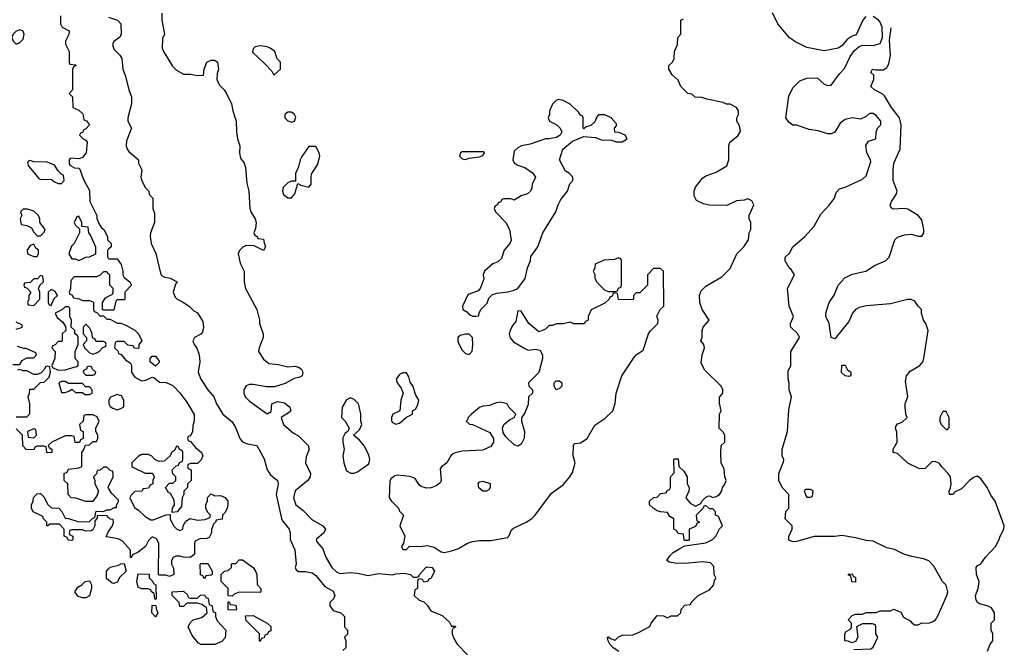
# Model space of a CAD drawing. Header units: inches. Extents: x 2792272 to 2951639, y 860504 to 1033803.
# Tile 170 of 209: x 2909490 to 2915144, y 945961 to 949573. Entities that reach past the tile are written whole.
import ezdxf

# ---------------------------------------------------------------- set-up
doc = ezdxf.new("R2010")
doc.units = ezdxf.units.IN
doc.header["$MEASUREMENT"] = 0
doc.layers.add('C9904', color=7, linetype='Continuous')
doc.layers.add('C9914', color=7, linetype='Continuous')

msp = doc.modelspace()

# ---------------------------------------------------------------- linework, layer by layer
at = {"layer": 'C9904', "color": 4, "elevation": 4}
for points in [[(2909724.7, 949595.3), (2909724.7, 949550), (2909734, 949530), (2909774, 949510), (2909771.6, 949488.4), (2909752, 949450), (2909752.7, 949432.7), (2909774, 949390), (2909774, 949330), (2909778, 949318), (2909810, 949314), (2909814, 949310), (2909798, 949302), (2909792.7, 949287.3), (2909792, 949170), (2909774, 949150), (2909792, 949130), (2909794, 949070), (2909830, 949054), (2909852.7, 949032.7), (2909858, 948998), (2909872.7, 948992.7), (2909891, 948970), (2909870, 948946), (2909858, 948942), (2909850, 948926), (2909838, 948922), (2909834, 948910), (2909854, 948890), (2909870, 948882), (2909878, 948870), (2909871.3, 948810), (2909850, 948782), (2909830, 948775.3), (2909782, 948778), (2909774, 948770), (2909774, 948750), (2909778, 948738), (2909803.6, 948723.6), (2909830, 948722), (2909835.3, 948715.3), (2909856.9, 948656.9), (2909890, 948594), (2909892, 948530), (2909932, 948450), (2909932.7, 948432.7), (2909943.6, 948403.6), (2909959.6, 948379.6), (2909972, 948370), (2909994, 948330), (2909994, 948310), (2910000, 948304)], [(2910000, 948256), (2909994, 948250), (2909994, 948210), (2910000, 948204)], [(2910000, 948115.2), (2909990, 948126), (2909970, 948126), (2909952.7, 948107.3), (2909930, 948098), (2909802, 948098), (2909783.6, 948076.4), (2909782, 948030), (2909774, 948010), (2909778, 947998), (2909790, 947994), (2909798, 947978), (2909831.6, 947971.6), (2909850, 947962), (2909890, 947962), (2909910, 947954), (2909914, 947950), (2909914, 947910), (2909918, 947898), (2909932.7, 947892.7), (2909950, 947874), (2909970, 947874), (2909990, 947854), (2910000, 947854)], [(2910000, 947906), (2909970, 947906), (2909966, 947910), (2909966, 947950), (2909983.1, 947976.9), (2910000, 947986)], [(2909470, 947798), (2909506, 947810), (2909502, 947822), (2909470, 947838)], [(2909450, 947594), (2909490, 947594), (2909503.1, 947616.9), (2909530, 947634), (2909570, 947634), (2909586, 947650), (2909582, 947662), (2909527.3, 947687.3), (2909512.7, 947687.3), (2909478, 947698)], [(2909470, 947294), (2909530, 947294), (2909547.3, 947312.7), (2909548, 947370), (2909538, 947410), (2909546, 947430), (2909547.3, 947452.7), (2909570, 947454), (2909608.7, 947491.3), (2909630, 947494), (2909658, 947522), (2909666, 947550), (2909662, 947582), (2909650, 947586), (2909638, 947582), (2909632.7, 947567.3), (2909612.7, 947547.3), (2909590, 947538), (2909570, 947538), (2909530, 947558), (2909510, 947558), (2909490, 947566), (2909478, 947562)], [(2910000, 946996), (2909990, 947006), (2909970, 947006), (2909951.6, 946988.4), (2909934, 946986), (2909931.6, 946968.4), (2909914, 946950), (2909922, 946930), (2909922, 946910), (2909942, 946870), (2909935.3, 946844.7), (2909910, 946808), (2909870, 946808), (2909812.7, 946827.3), (2909786, 946830), (2909768.4, 946848.4), (2909766, 946910), (2909746, 946930), (2909746, 946970), (2909762, 946978), (2909770, 946994), (2909830, 947002), (2909846, 947010), (2909846, 947090), (2909856.4, 947103.6), (2909867.3, 947132.7), (2909890, 947134), (2909910, 947154), (2909930, 947154), (2909938, 947170), (2909938, 947190), (2909926, 947210), (2909926, 947230), (2909946, 947270), (2909934.6, 947294.6), (2909910, 947306), (2909870, 947306), (2909858, 947302), (2909854, 947270), (2909834, 947250), (2909838, 947218), (2909854, 947210), (2909854, 947170), (2909838, 947162), (2909832.7, 947147.3), (2909807.3, 947147.3), (2909802, 947182), (2909790, 947186), (2909750, 947186), (2909674, 947150), (2909654, 947130), (2909658, 947118), (2909674, 947110), (2909674, 947090), (2909650, 947088), (2909646, 947090), (2909642, 947122), (2909630, 947126), (2909590, 947126), (2909578, 947122), (2909570, 947106), (2909527.3, 947107.3), (2909508.4, 947128.4), (2909506, 947190), (2909470, 947226)], [(2910000, 946886.3), (2909998, 946890), (2910000, 946894.3)], [(2910000, 946718), (2909990, 946728), (2909934, 946726), (2909934, 946714), (2909922, 946698), (2909922, 946670), (2909910, 946646), (2909899.6, 946640.4), (2909870, 946638), (2909850, 946646), (2909790, 946646), (2909778, 946642), (2909774, 946630), (2909778, 946618), (2909794, 946610), (2909794, 946590), (2909790, 946586), (2909767.3, 946587.3), (2909762, 946602), (2909746, 946610), (2909746, 946650), (2909718, 946678), (2909662, 946678), (2909651.6, 946668.4), (2909646, 946670), (2909646, 946690), (2909626, 946710), (2909622, 946722), (2909568, 946750), (2909558, 946770), (2909558, 946790), (2909568, 946810), (2909568.9, 946831.1), (2909590, 946852), (2909610, 946854), (2909630, 946834), (2909650, 946794), (2909672.7, 946772.7), (2909714, 946770), (2909731.6, 946751.6), (2909750, 946714), (2909770, 946712), (2909830, 946692), (2909890, 946694), (2909910, 946714), (2909922, 946718), (2909926, 946750), (2909930, 946754), (2909970, 946752), (2909990, 946762), (2910000, 946762)], [(2910000, 946603.7), (2909986, 946606), (2909995.3, 946630), (2910000, 946637)], [(2910000, 946357), (2909987.3, 946367.3), (2909988, 946410), (2910000, 946422)]]:
    msp.add_lwpolyline(points, dxfattribs=at)
for points in [[(2909490, 949515.3), (2909470, 949508), (2909461, 949499), (2909452, 949490), (2909444.7, 949470), (2909452, 949450), (2909470, 949432), (2909490, 949442), (2909510, 949462), (2909515.3, 949490), (2909508.4, 949508.4)], [(2909550, 948766), (2909538, 948762), (2909534, 948750), (2909542, 948730), (2909600.7, 948660.7), (2909615.3, 948655.3), (2909670, 948658), (2909690, 948642), (2909710, 948634), (2909730, 948634), (2909746, 948650), (2909742, 948682), (2909727.3, 948687.3), (2909710, 948706), (2909690, 948738), (2909650, 948755.3), (2909570, 948758)], [(2909534, 948486), (2909510, 948486), (2909494, 948470), (2909502, 948450), (2909492, 948430), (2909498, 948398), (2909531.6, 948391.6), (2909558, 948378), (2909570, 948354), (2909590, 948334), (2909610, 948334), (2909630, 948354), (2909635.3, 948370), (2909606, 948410), (2909606, 948430), (2909598, 948450), (2909570, 948475.3)], [(2909830, 948446), (2909818, 948442), (2909802, 948410), (2909810, 948394), (2909834, 948374), (2909834, 948350), (2909802, 948290), (2909786.4, 948273.6), (2909772, 948230), (2909790, 948202), (2909810, 948202), (2909830, 948192), (2909850, 948202), (2909868.9, 948211.1), (2909890, 948212), (2909926, 948230), (2909927.3, 948267.3), (2909896.4, 948336.4), (2909886, 948350), (2909882, 948382), (2909846, 948386), (2909846, 948410)], [(2909570, 948286), (2909550, 948278), (2909532, 948250), (2909534, 948230), (2909570, 948214), (2909590, 948214), (2909598, 948230), (2909598, 948250), (2909583.1, 948263.1)], [(2909610, 948106), (2909592.7, 948087.3), (2909570, 948086), (2909550, 948066), (2909518, 948062), (2909514, 948050), (2909518, 948038), (2909532.7, 948032.7), (2909554, 948010), (2909542, 947990), (2909542, 947970), (2909534, 947950), (2909538, 947938), (2909570, 947934), (2909606, 947970), (2909606, 948010), (2909598, 948030), (2909607.3, 948052.7), (2909626, 948070), (2909622, 948102)], [(2909670, 948026), (2909654, 948010), (2909654, 947950), (2909658, 947938), (2909670, 947934), (2909687.3, 947972.7), (2909706, 947990), (2909694, 948014)], [(2909770, 947926), (2909750, 947926), (2909731.6, 947908.4), (2909694, 947890), (2909705.4, 947865.4), (2909736.9, 947836.9), (2909752.7, 947812.7), (2909754, 947790), (2909734, 947770), (2909734, 947730), (2909730, 947726), (2909710, 947726), (2909692.7, 947707.3), (2909678, 947702), (2909674, 947690), (2909694, 947670), (2909691.1, 947628.9), (2909674, 947590), (2909678, 947578), (2909710, 947562), (2909750, 947564.7), (2909816.4, 947583.6), (2909826, 947590), (2909826, 947610), (2909808, 947630), (2909808, 947670), (2909826, 947710), (2909826, 947750), (2909822, 947762), (2909806, 947770), (2909806, 947790), (2909786, 947810), (2909788, 947850), (2909778, 947870), (2909778, 947918)], [(2909870, 947826), (2909854, 947810), (2909854, 947770), (2909874, 947750), (2909874, 947730), (2909854, 947710), (2909862, 947690), (2909890, 947662), (2909910, 947654), (2909930, 947662), (2909946, 947670), (2909967.3, 947692.7), (2909982, 947698), (2909986, 947710), (2909982, 947722), (2909970, 947726), (2909930, 947726), (2909922, 947742), (2909907.3, 947747.3), (2909906, 947770), (2909898, 947790), (2909890, 947806)], [(2909890, 947586), (2909878, 947582), (2909872.7, 947567.3), (2909858, 947562), (2909854, 947550), (2909870, 947534), (2909910, 947534), (2909922, 947538), (2909926, 947550), (2909907.3, 947567.3), (2909902, 947582)], [(2909750, 947498), (2909730, 947498), (2909714, 947490), (2909730, 947434), (2909750, 947434), (2909776.4, 947443.6), (2909790, 947454), (2909810, 947434), (2909850, 947434), (2909863.6, 947423.6), (2909890, 947422), (2909906, 947430), (2909906, 947450), (2909890, 947466), (2909867.3, 947467.3), (2909850, 947486), (2909770, 947486)], [(2909570, 947226), (2909534, 947210), (2909538, 947178), (2909570, 947174), (2909586, 947190), (2909582, 947222)], [(2909850, 946255.3), (2909824.7, 946264.7), (2909806, 946290), (2909823.1, 946316.9), (2909846, 946330), (2909866, 946350), (2909890, 946354), (2909902, 946330), (2909902, 946310), (2909890, 946268), (2909870, 946255.3)]]:
    msp.add_lwpolyline(points, close=True, dxfattribs=at)
at = {"layer": 'C9914', "color": 4}
for points, elevation in [([(2910306, 949610), (2910306, 949570), (2910322, 949490), (2910310, 949466), (2910307.3, 949410), (2910314.8, 949390), (2910366.6, 949306.6), (2910390, 949284), (2910430, 949261), (2910470, 949261), (2910510, 949252), (2910546, 949254), (2910548.7, 949290), (2910564, 949330), (2910590, 949340.7), (2910610, 949340.7), (2910626, 949330), (2910630.7, 949290), (2910623.6, 949263.6), (2910622, 949230), (2910636.9, 949196.9), (2910664.7, 949170), (2910678, 949150), (2910706.8, 949090), (2910714, 949050), (2910733.4, 948990), (2910734.8, 948930), (2910741, 948890), (2910753.4, 948850), (2910751, 948810), (2910758, 948778), (2910778, 948750), (2910786, 948726), (2910794.6, 948634.6), (2910804.9, 948590), (2910810.7, 948490), (2910817.3, 948470), (2910842.8, 948430), (2910846.8, 948410), (2910844.7, 948375.3), (2910834, 948350), (2910838, 948338), (2910854, 948330), (2910858, 948318), (2910890, 948314), (2910892.7, 948292.7), (2910902, 948270), (2910890, 948248.7), (2910836.4, 948276.4), (2910790, 948278), (2910771.6, 948268.4), (2910751.6, 948248.4), (2910744.7, 948230), (2910755.3, 948175.3), (2910778, 948130), (2910778.8, 948070), (2910786, 948030), (2910850.6, 947910.6), (2910866, 947850), (2910866, 947830), (2910887.7, 947770), (2910887.7, 947750), (2910864, 947690), (2910861, 947670), (2910890, 947624.7), (2910919.8, 947599.8), (2910975.3, 947595.3), (2911030, 947581), (2911070, 947584.9), (2911090, 947580.5), (2911106.8, 947570), (2911116.3, 947550), (2911110.8, 947530), (2911097.6, 947522.4), (2911066, 947514), (2911014.6, 947485.4), (2910952.8, 947467.2), (2910906.8, 947466.8), (2910830, 947479.3), (2910810, 947479.3), (2910790, 947473.2), (2910776, 947450), (2910776, 947430), (2910784.7, 947410), (2910810, 947384.7), (2910910, 947312), (2910934, 947326), (2910938, 947370), (2910970, 947382.8), (2911010, 947374), (2911041, 947350), (2911046, 947330), (2911039.1, 947320.9), (2910992, 947290), (2911004.7, 947250), (2911061.4, 947201.4), (2911090, 947186), (2911146, 947130), (2911151.3, 947110), (2911134.4, 947065.6), (2911130.8, 947030), (2911158.8, 946970), (2911158, 946950), (2911144.7, 946930), (2911071.3, 946870), (2911062.8, 946830), (2911076, 946790), (2911116.7, 946756.7), (2911166.3, 946706.3), (2911231, 946670), (2911246, 946650), (2911236, 946630), (2911191.3, 946590), (2911196.9, 946576.9), (2911230, 946538), (2911246.8, 946490), (2911282, 946430), (2911310, 946403), (2911330, 946396.3), (2911390, 946400.7), (2911430, 946397.3), (2911490, 946384.9), (2911550, 946396.3), (2911630, 946387.3), (2911650, 946393.4), (2911697.3, 946397.3), (2911734, 946390), (2911750, 946374), (2911770, 946374), (2911782, 946378), (2911786, 946390), (2911822, 946430), (2911830, 946434), (2911858, 946430), (2911871.1, 946408.9), (2911851.6, 946368.4), (2911838, 946362), (2911834, 946350), (2911810, 946346), (2911802, 946362), (2911790, 946366), (2911778, 946362), (2911774, 946350), (2911774, 946310), (2911758, 946302), (2911754, 946270), (2911783.6, 946243.6), (2911810, 946234), (2911830, 946214), (2911850, 946182), (2911915.3, 946155.3), (2911956.9, 946116.9), (2911970, 946094), (2911990, 946094), (2911994, 946090), (2911978, 946082), (2911974, 946070), (2911974, 946050), (2911983.6, 946023.6), (2912002, 945990), (2912062, 945930)], 12), ([(2914347.9, 949592.1), (2914330.8, 949570), (2914293.4, 949486.6), (2914270, 949479), (2914241.1, 949458.9), (2914210, 949424), (2914190.6, 949409.4), (2914110, 949394), (2914010, 949414), (2913945.6, 949445.6), (2913910, 949468.7), (2913844, 949550), (2913812.5, 949612.5)], 8), ([(2910000, 949587.9), (2910050.7, 949570.7), (2910071.3, 949550), (2910071.6, 949488.4), (2910062, 949470), (2910030, 949448), (2910022.8, 949430), (2910030, 949404.7), (2910064.7, 949370), (2910076, 949350), (2910082, 949290), (2910098, 949250), (2910116, 949170), (2910130.9, 949130.9), (2910131, 949090), (2910111, 949010), (2910111.3, 948990), (2910131.3, 948950), (2910102.5, 948877.5), (2910100.7, 948850), (2910106.8, 948830), (2910116.8, 948816.8), (2910172, 948770), (2910172, 948750), (2910190.9, 948710.9), (2910186, 948670), (2910191.3, 948650), (2910211.1, 948611.1), (2910232, 948590), (2910234, 948570), (2910254, 948550), (2910254, 948490), (2910263.6, 948463.6), (2910264.7, 948410), (2910241, 948350), (2910238, 948330), (2910244.7, 948290), (2910270.9, 948230.9), (2910298, 948118), (2910304.7, 948104.7), (2910318, 948098), (2910354, 948090), (2910394, 948070), (2910384.7, 948055.3), (2910371.3, 948010), (2910382, 947982), (2910391.1, 947971.1), (2910430, 947951.3), (2910462, 947930), (2910490, 947902), (2910510, 947892), (2910542, 947842), (2910546, 947810), (2910539.8, 947780.2), (2910530, 947768), (2910494, 947750), (2910484.7, 947730), (2910491.3, 947710), (2910507.7, 947687.7), (2910520.7, 947650), (2910524, 947610), (2910514.8, 947550), (2910530.7, 947510), (2910570.6, 947450), (2910604, 947410), (2910620.5, 947370), (2910656.3, 947310), (2910710, 947266.8), (2910730.3, 947230.3), (2910753.4, 947170), (2910770, 947150.7), (2910790, 947140.7), (2910852, 947130), (2910894.4, 947054.4), (2910910.8, 946990), (2910930, 946961), (2910971, 946930), (2910974.8, 946910), (2910962, 946850), (2910992.3, 946712.3), (2910998.5, 946698.5), (2911038, 946650), (2911042.8, 946630), (2911043, 946590), (2911070, 946532), (2911077.3, 946450), (2911071.3, 946430), (2911076.9, 946416.9), (2911090, 946406.8), (2911130, 946406.8), (2911170, 946398.8), (2911190, 946384.7), (2911241.4, 946321.4), (2911290, 946294.8), (2911298.8, 946270), (2911291, 946250), (2911271, 946230), (2911270.8, 946210), (2911290, 946184), (2911334, 946170), (2911354, 946150), (2911354, 946090), (2911372, 946070), (2911371.6, 946048.4), (2911354, 946030), (2911362, 946010), (2911362, 945970), (2911345.4, 945954.6)], 8), ([(2912930, 945948.7), (2912898, 945970), (2912878, 945990), (2912868, 946010), (2912866, 946030), (2912870, 946032), (2912882, 946022), (2912910, 946014), (2912926, 946030), (2912950, 946042), (2913010, 946044.7), (2913043.1, 946056.9), (2913108.7, 946091.3), (2913115.3, 946110), (2913150, 946154), (2913187.3, 946152.7), (2913210, 946142), (2913230, 946152), (2913267.3, 946152.7), (2913286, 946170), (2913288.4, 946191.6), (2913310, 946214), (2913342, 946218), (2913346, 946230), (2913386, 946270), (2913450, 946302), (2913475.3, 946330), (2913478, 946350), (2913488, 946370), (2913478, 946390), (2913476.4, 946436.4), (2913456.4, 946456.4), (2913410, 946462), (2913310, 946453.2), (2913254.6, 946454.6), (2913220.4, 946460.4), (2913206, 946470), (2913223.1, 946496.9), (2913243.1, 946516.9), (2913280.4, 946539.6), (2913310, 946554), (2913430, 946571.3), (2913468, 946590), (2913488, 946610), (2913508.4, 946651.6), (2913526, 946670), (2913502, 946722), (2913486, 946730), (2913486, 946750), (2913470, 946766), (2913450, 946766), (2913430, 946786), (2913418, 946782), (2913414, 946770), (2913374, 946730), (2913378, 946698), (2913394, 946690), (2913378, 946682), (2913370, 946666), (2913334, 946650), (2913334, 946590), (2913330, 946586), (2913310, 946586), (2913306, 946590), (2913302, 946622), (2913270, 946626), (2913262, 946642), (2913246, 946650), (2913246, 946710), (2913223.1, 946723.1), (2913210, 946746), (2913170, 946748.7), (2913150, 946755.3), (2913128, 946770), (2913106, 946790), (2913106, 946810), (2913130, 946832), (2913150, 946834), (2913170, 946854), (2913202, 946858), (2913207.3, 946872.7), (2913222, 946878), (2913226, 946890), (2913226, 946950), (2913247.3, 946972.7), (2913246, 947050), (2913250, 947054), (2913270, 947054), (2913274, 947010), (2913303.6, 946983.6), (2913322, 946950), (2913322, 946910), (2913334, 946890), (2913331.6, 946868.4), (2913314, 946830), (2913339.6, 946799.6), (2913370, 946782), (2913402, 946798), (2913406, 946810), (2913427.3, 946832.7), (2913440.4, 946839.6), (2913450, 946842), (2913470, 946832), (2913490, 946838), (2913508, 946850), (2913522, 946870), (2913526, 946890), (2913536.4, 946903.6), (2913546, 946930), (2913538, 946950), (2913534.6, 946994.6), (2913518, 947030), (2913515.3, 947090), (2913518, 947130), (2913538, 947150), (2913538, 947190), (2913530, 947206), (2913506, 947230), (2913508, 947310), (2913518, 947330), (2913507.3, 947372.7), (2913507.3, 947407.3), (2913528, 947430), (2913528, 947450), (2913518, 947470), (2913423.1, 947563.1), (2913403.1, 947603.1), (2913409.1, 947650.9), (2913422, 947690), (2913418, 947710), (2913402, 947730), (2913408.4, 947751.6), (2913409, 947790), (2913415.3, 947810), (2913448, 947850), (2913408.7, 947910), (2913395.3, 947950), (2913394, 947990), (2913403.2, 948016.8), (2913430, 948044.7), (2913522, 948098), (2913570, 948144.7), (2913608.7, 948230), (2913648.7, 948270), (2913675.3, 948310), (2913678, 948350), (2913688, 948370), (2913688, 948410), (2913678, 948430), (2913678, 948450), (2913706, 948510), (2913694.6, 948534.6), (2913670, 948546), (2913650, 948538), (2913605.4, 948534.6), (2913550, 948508), (2913450, 948508.7), (2913416.4, 948516.4), (2913376.4, 948536.4), (2913363.1, 948563.1), (2913362, 948590), (2913370, 948612), (2913410, 948664.7), (2913430, 948678), (2913490, 948698), (2913550, 948734), (2913562, 948770), (2913562, 948850), (2913568, 948870), (2913612.9, 948907.1), (2913628.4, 948931.6), (2913624, 948964), (2913608.4, 948991.6), (2913608, 949010), (2913618, 949030), (2913618, 949050), (2913606, 949070), (2913570, 949088), (2913548.9, 949088.9), (2913530, 949098), (2913436.4, 949116.4), (2913407.3, 949127.3), (2913368.4, 949128.4), (2913350, 949146), (2913326, 949150), (2913286, 949190), (2913270, 949226), (2913236.4, 949256.4), (2913218, 949290), (2913218, 949310), (2913238, 949330), (2913248, 949350), (2913248.9, 949391.1), (2913268, 949430), (2913268.4, 949471.6), (2913286, 949490), (2913286, 949570), (2913302, 949578)], 12), ([(2914280.4, 945959.6), (2914376.4, 945963.6), (2914390, 945974), (2914418, 946030), (2914406, 946050), (2914406, 946090), (2914402, 946102), (2914387.3, 946107.3), (2914330, 946108), (2914294, 946090), (2914302, 946030), (2914290, 946006), (2914270, 945998), (2914247.3, 946007.3), (2914228.9, 946008.9), (2914228, 946050), (2914236.4, 946063.6), (2914262, 946078), (2914266, 946090), (2914266, 946110), (2914248, 946130), (2914270, 946154), (2914290, 946162), (2914330, 946162), (2914350, 946172), (2914407.3, 946172.7), (2914430, 946182), (2914490, 946182), (2914510, 946192), (2914550, 946174), (2914565.4, 946145.4), (2914603.6, 946123.6), (2914614, 946110), (2914630, 946102), (2914650, 946102), (2914670, 946112), (2914708.4, 946111.6), (2914730, 946118), (2914748, 946130), (2914763.1, 946156.9), (2914814, 946270), (2914819, 946290), (2914809.1, 946329.1), (2914789.3, 946349.3), (2914738.6, 946438.6), (2914710, 946469), (2914680.2, 946480.2), (2914612.5, 946492.5), (2914566.3, 946506.3), (2914512.9, 946532.9), (2914470, 946544), (2914390, 946581.2), (2914350, 946585.2), (2914290, 946601.2), (2914210, 946614), (2914170, 946609), (2914051.1, 946608.9), (2913950, 946579), (2913930, 946578), (2913907.3, 946587.3), (2913907.3, 946607.3), (2913926, 946650), (2913926, 946670), (2913886, 946710), (2913888.4, 946751.6), (2913906, 946770), (2913906, 946850), (2913868, 946890), (2913848.7, 946930), (2913848.7, 946970), (2913876.4, 947036.4), (2913878, 947050), (2913868.7, 947070), (2913868.7, 947110), (2913899, 947210), (2913905.6, 947334.4), (2913922, 947410), (2913908.7, 947450), (2913908.7, 947490), (2913902, 947510), (2913903.1, 947556.9), (2913918, 947590), (2913918, 947670), (2913968, 947750), (2913958, 947770), (2913918, 947810), (2913916.4, 947816.4), (2913915.3, 947830), (2913934, 947870), (2913908.9, 947928.9), (2913898, 948030), (2913938, 948110), (2913920.4, 948140.4), (2913908, 948150), (2913886, 948190), (2913886, 948210), (2913910, 948234), (2913929.3, 948270.7), (2913999, 948330), (2914051.9, 948388.1), (2914090, 948458), (2914139, 948510), (2914168.7, 948550), (2914178, 948582), (2914198, 948602), (2914230, 948611.3), (2914330, 948658.8), (2914350, 948678), (2914377.2, 948757.2), (2914375.3, 948770), (2914354, 948810), (2914348.9, 948851.1), (2914364, 948876), (2914406, 948890), (2914408.4, 948928.4), (2914415.3, 948950), (2914434, 948970), (2914434, 948990), (2914410, 949022), (2914390, 949034), (2914370, 949035.3), (2914350, 949018), (2914318, 949002), (2914270, 949009.3), (2914230, 949001.2), (2914201.4, 948978.6), (2914170, 948928), (2914150, 948918), (2914130, 948918), (2914074.6, 948934.6), (2914023.1, 948943.1), (2913950, 948968.7), (2913930, 948968.7), (2913905.6, 948985.6), (2913889, 949010), (2913905.6, 949134.4), (2913930, 949182), (2913970, 949222), (2914010, 949238), (2914070, 949238.8), (2914110, 949204), (2914130, 949196), (2914150, 949198), (2914197.5, 949262.5), (2914226.8, 949293.2), (2914258, 949362), (2914283.9, 949396.1), (2914310, 949418.8), (2914330, 949427.3), (2914390, 949425.5), (2914430, 949437.3), (2914444.7, 949470), (2914443.1, 949530), (2914430, 949558), (2914421.6, 949570), (2914390, 949591.3)], 8), ([(2915048, 945950), (2915062, 945990), (2915078, 946010), (2915078, 946050), (2915068, 946070), (2915068, 946110), (2915088, 946130), (2915088, 946170), (2915070, 946198), (2915046, 946210), (2915002, 946222), (2914989.3, 946229.3), (2914982, 946242), (2914979, 946270), (2914993.2, 946310), (2914999, 946350), (2914984, 946390), (2914982, 946430), (2914990, 946442), (2915008.4, 946451.6), (2915035.3, 946490), (2915094, 946550), (2915114, 946590), (2915119, 946610), (2915141.2, 946650), (2915143.7, 946670), (2915090.7, 946810), (2915066.1, 946846.1), (2915045.4, 946890), (2915010, 946937), (2914990, 946954), (2914970, 946949), (2914944.7, 946930), (2914898, 946882), (2914858, 946862), (2914850, 946848.7), (2914828.4, 946848.4), (2914827.3, 946867.3), (2914835.3, 946884.7), (2914839, 946910), (2914834, 946950), (2914822, 946970), (2914786, 947006), (2914770, 947028.7), (2914750, 947037.2), (2914730, 947039), (2914690, 946998), (2914656.4, 946996.4), (2914590, 947028.7), (2914530, 947084), (2914506, 947090), (2914506, 947110), (2914528, 947150), (2914527.3, 947207.3), (2914518, 947230), (2914520.4, 947239.6), (2914530, 947254), (2914556.4, 947263.6), (2914586, 947290), (2914578, 947310), (2914575.3, 947350), (2914575.3, 947370), (2914588.9, 947411.1), (2914576.5, 947496.5), (2914581.2, 947530), (2914603.2, 947556.8), (2914658, 947590), (2914675.3, 947610), (2914682, 947630), (2914706, 947790), (2914693.2, 947830), (2914679, 947850), (2914668, 947890), (2914668, 947910), (2914648.9, 947928.9), (2914630, 947958), (2914608.4, 947968.4), (2914588.4, 947968.4), (2914490, 947942.9), (2914351.5, 947931.5), (2914310, 947922), (2914290, 947909.6), (2914272, 947890), (2914250, 947841.2), (2914170, 947741.2), (2914149.6, 947749.6), (2914137.6, 947830), (2914118.4, 947870), (2914118.7, 947890), (2914138.9, 947950), (2914167.2, 947992.8), (2914189.7, 948050), (2914227.8, 948092.2), (2914270, 948112.2), (2914349, 948130), (2914398, 948162), (2914462, 948190), (2914482, 948210), (2914515.3, 948310), (2914530, 948324.7), (2914570, 948338), (2914610, 948342.8), (2914650, 948330.6), (2914669.3, 948330.7), (2914680.7, 948350), (2914682.4, 948370), (2914670, 948424), (2914649.3, 948450), (2914590, 948486.6), (2914570, 948489.3), (2914505.2, 948485.2), (2914494.6, 948494.6), (2914488.9, 948508.9), (2914495.3, 948530), (2914522, 948570), (2914528.7, 948590), (2914505.2, 948650), (2914506, 948710), (2914509.4, 948750), (2914546.6, 948830), (2914552.3, 948970), (2914542, 949010), (2914495.1, 949070), (2914456.6, 949136.6), (2914446.3, 949146.3), (2914398, 949170), (2914378, 949190), (2914395.3, 949230), (2914394, 949254), (2914378, 949270), (2914386, 949290), (2914404.7, 949284.7), (2914450, 949286), (2914470, 949298), (2914480.9, 949319.1), (2914489.7, 949370.3), (2914484.5, 949455.5), (2914493.9, 949526.1)], 4), ([(2910000, 948304), (2910014, 948290), (2910014, 948270), (2910000, 948256)], 4), ([(2910000, 948204), (2910002, 948202), (2910050, 948202), (2910071.6, 948168.4), (2910082, 948130), (2910082, 948110), (2910090, 948094), (2910122, 948070), (2910131.3, 948050), (2910094, 948010), (2910094, 947970), (2910090, 947966), (2910050, 947966), (2910042, 947958), (2910030, 947906), (2910000, 947906)], 4), ([(2910000, 947986), (2910022, 947998), (2910026, 948010), (2910026, 948030), (2910008, 948050), (2910007.3, 948107.3), (2910000, 948115.2)], 4), ([(2910000, 947854), (2910010, 947854), (2910050, 947832), (2910071.1, 947831.1), (2910099.6, 947819.6), (2910150, 947792), (2910172, 947770), (2910191.3, 947730), (2910174, 947710), (2910174, 947690), (2910170, 947686), (2910148.4, 947688.4), (2910142, 947702), (2910110, 947706), (2910090, 947726), (2910050, 947726), (2910038, 947722), (2910034, 947690), (2910052.7, 947672.7), (2910058, 947658), (2910072.7, 947652.7), (2910099.6, 947619.6), (2910123.6, 947603.6), (2910132, 947590), (2910132, 947550), (2910150, 947522), (2910190, 947502), (2910214.6, 947505.4), (2910250, 947522), (2910259.6, 947519.6), (2910292.7, 947492.7), (2910330, 947492), (2910370, 947474), (2910410, 947432), (2910450, 947378), (2910491.3, 947308.7), (2910491.6, 947271.6), (2910483.6, 947243.6), (2910482, 947210), (2910470, 947186), (2910458, 947182), (2910454, 947170), (2910458, 947158), (2910470, 947154), (2910499.6, 947119.6), (2910534, 947090), (2910542, 947070), (2910532.7, 947047.3), (2910510, 947026), (2910470, 947026), (2910458, 947022), (2910454, 947010), (2910458, 946998), (2910474, 946990), (2910474, 946930), (2910454, 946910), (2910454, 946890), (2910432.7, 946867.3), (2910432, 946850), (2910422, 946830), (2910419.6, 946780.4), (2910394, 946750), (2910366, 946746), (2910368, 946770), (2910378, 946790), (2910376.4, 946816.4), (2910355.3, 946855.3), (2910343.1, 946863.1), (2910326, 946890), (2910350, 946914), (2910370, 946914), (2910386, 946930), (2910386, 946950), (2910368.4, 946968.4), (2910366, 946990), (2910387.3, 947012.7), (2910402, 947018), (2910407.3, 947032.7), (2910422, 947038), (2910426, 947050), (2910426, 947090), (2910422, 947102), (2910407.3, 947107.3), (2910402, 947122), (2910390, 947126), (2910378, 947102), (2910362, 947090), (2910354, 947070), (2910319.6, 947040.4), (2910290, 947038), (2910266, 947050), (2910248.4, 947068.4), (2910230, 947078), (2910190, 947078), (2910170, 947068), (2910134, 947030), (2910134, 947010), (2910143.6, 947003.6), (2910210, 946972), (2910251.6, 946971.6), (2910262, 946950), (2910254, 946930), (2910254, 946910), (2910238, 946902), (2910230, 946886), (2910198, 946882), (2910191.6, 946868.4), (2910150, 946866), (2910130, 946846), (2910122, 946830), (2910123.6, 946823.6), (2910151.6, 946771.6), (2910170, 946762), (2910210, 946722), (2910243.6, 946703.6), (2910256.4, 946703.6), (2910330, 946732), (2910354, 946734), (2910354, 946710), (2910372, 946670), (2910390, 946652), (2910410, 946642), (2910426, 946650), (2910428, 946670), (2910443.1, 946696.9), (2910468.7, 946711.3), (2910510, 946701), (2910554, 946706), (2910582, 946718), (2910586, 946730), (2910570, 946746), (2910558, 946770), (2910558, 946790), (2910567.3, 946812.7), (2910568.4, 946831.6), (2910587.3, 946852.7), (2910610, 946842), (2910643.6, 946843.6), (2910670, 946832), (2910684.7, 946810), (2910684.7, 946790), (2910682, 946770), (2910670, 946746), (2910654, 946730), (2910652.7, 946707.3), (2910618, 946702), (2910614, 946690), (2910602, 946678), (2910591.6, 946648.4), (2910591.3, 946628.7), (2910576.9, 946603.1), (2910563.6, 946596.4), (2910524.7, 946595.3), (2910498, 946582), (2910494, 946570), (2910492.7, 946507.3), (2910470, 946488), (2910430, 946488.7), (2910410, 946495.3), (2910385.4, 946494.6), (2910371.6, 946488.4), (2910362, 946470), (2910362, 946450), (2910372.7, 946427.3), (2910374, 946390), (2910350, 946378), (2910330, 946386), (2910290, 946386), (2910286, 946390), (2910288, 946570), (2910274.6, 946594.6), (2910250, 946606), (2910230, 946586), (2910212, 946550), (2910170, 946518), (2910138, 946502), (2910130, 946486), (2910126, 946490), (2910126, 946530), (2910080.4, 946580.4), (2910054.6, 946594.6), (2910000, 946603.7)], 4), ([(2910000, 946894.3), (2910026, 946950), (2910026, 946970), (2910022, 946982), (2910010, 946986), (2910000, 946996)], 4), ([(2910000, 946762), (2910010, 946762), (2910034, 946774), (2910046, 946774), (2910046, 946786), (2910058, 946810), (2910056.4, 946816.4), (2910016.4, 946856.4), (2910000, 946886.3)], 4), ([(2910000, 946637), (2910022, 946670), (2910028, 946690), (2910026, 946706), (2910010, 946708), (2910000, 946718)], 4), ([(2910000, 946422), (2910010, 946432), (2910056.4, 946443.6), (2910070, 946452), (2910090, 946454), (2910102, 946410), (2910065.4, 946374.6), (2910050, 946346), (2910030, 946338), (2910020.4, 946340.4), (2910000, 946357)], 4)]:
    msp.add_lwpolyline(points, dxfattribs=dict(at, elevation=elevation))
for points, elevation in [([(2910870, 949424), (2910842, 949418), (2910830, 949406), (2910826.4, 949386.4), (2910898.8, 949318.8), (2910936.9, 949276.9), (2910950, 949254), (2910988, 949290), (2910988, 949330), (2910969, 949349), (2910954, 949390), (2910928, 949410), (2910910, 949417.2)], 16), ([(2912585.4, 949114.6), (2912570, 949108.7), (2912550, 949088), (2912531.3, 949050), (2912531.3, 949030), (2912524.7, 949010), (2912531.6, 948991.6), (2912574, 948970), (2912594, 948950), (2912602, 948930), (2912594, 948910), (2912570, 948898), (2912530, 948888.7), (2912510, 948888.7), (2912421.4, 948858.6), (2912370.9, 948849.1), (2912350, 948838), (2912330, 948818), (2912321, 948770), (2912330, 948752), (2912350, 948738), (2912390, 948724.7), (2912435.3, 948695.3), (2912451.1, 948668.9), (2912432, 948630), (2912430, 948606), (2912422, 948590), (2912405.4, 948574.6), (2912370, 948562), (2912330, 948538), (2912310, 948546), (2912270, 948546), (2912258, 948542), (2912252.7, 948527.3), (2912238, 948522), (2912234, 948510), (2912218, 948502), (2912214, 948490), (2912222, 948470), (2912282, 948410), (2912302, 948370), (2912311.1, 948308.9), (2912304.7, 948290), (2912271.3, 948250), (2912257.3, 948202.7), (2912235.3, 948184.7), (2912207.5, 948172.5), (2912158, 948130), (2912151.3, 948110), (2912155.3, 948084.7), (2912134, 948030), (2912122, 948018), (2912070, 947998), (2912062, 947990), (2912032, 947930), (2912034, 947910), (2912056.9, 947896.9), (2912070, 947882), (2912092.7, 947872.7), (2912110, 947872), (2912126, 947874), (2912126, 947886), (2912138, 947910), (2912173.6, 947946.4), (2912184, 947976), (2912204, 947996), (2912230, 948004.7), (2912290.9, 948010.9), (2912330, 948020.7), (2912350, 948031), (2912392, 948088), (2912405.2, 948150), (2912422, 948190), (2912425.6, 948214.4), (2912465.2, 948270), (2912494, 948350), (2912569, 948470), (2912581.2, 948510), (2912598, 948542), (2912635.3, 948590), (2912648.4, 948631.6), (2912666, 948650), (2912666, 948670), (2912646, 948690), (2912623.1, 948703.1), (2912588.9, 948768.9), (2912608.9, 948831.1), (2912664, 948876), (2912730, 948902), (2912796.9, 948896.9), (2912830, 948884.7), (2912890, 948882), (2912912.7, 948872.7), (2912950, 948872), (2912978, 948890), (2912966, 948910), (2912930, 948926), (2912907.3, 948927.3), (2912906, 948950), (2912916.4, 948963.6), (2912916.4, 948976.4), (2912886, 949010), (2912850, 949028), (2912812.7, 949027.3), (2912803.6, 949016.4), (2912792.7, 948987.3), (2912770, 948966), (2912742, 948958), (2912730, 948946), (2912726, 948950), (2912726, 949010), (2912722, 949022), (2912710, 949026), (2912700.4, 949040.4), (2912650, 949088), (2912610, 949108.7)], 16), ([(2911050, 949042), (2911030, 949042), (2911012, 949030), (2911012, 949010), (2911030, 948992), (2911050, 948984.7), (2911068.4, 948991.6), (2911074.6, 949014.6), (2911068, 949030)], 16), ([(2911190, 948846), (2911150, 948846), (2911110, 948788), (2911101, 948770), (2911091.6, 948728.4), (2911074, 948690), (2911074, 948646), (2911050, 948646), (2911030, 948638), (2911002, 948610), (2910998, 948590), (2911004.7, 948570), (2911030, 948551.3), (2911050, 948552), (2911070, 948574), (2911086, 948634), (2911103.6, 948623.6), (2911150, 948611.3), (2911164, 948630), (2911164, 948676), (2911168, 948690), (2911198.9, 948741.1), (2911212.7, 948790), (2911208.7, 948810)], 16), ([(2912155.3, 948815.3), (2912030, 948815.1), (2912021, 948810), (2912014.8, 948790), (2912030, 948774.8), (2912050, 948770.8), (2912070, 948778.8), (2912130, 948786), (2912150, 948794), (2912158, 948810)], 16), ([(2912930, 948206), (2912903.6, 948196.4), (2912846.4, 948193.6), (2912794, 948170), (2912791.6, 948148.4), (2912782, 948130), (2912791.6, 948111.6), (2912792.7, 948092.7), (2912802, 948070), (2912850, 948022), (2912870, 948014), (2912910, 948014), (2912922, 948018), (2912927.3, 948032.7), (2912942, 948038), (2912946, 948050), (2912946, 948190), (2912942, 948202)], 16), ([(2913170, 948146), (2913130, 948146), (2913094, 948110), (2913094, 948050), (2913050, 948006), (2913030, 948006), (2913014, 947990), (2913014, 947970), (2913010, 947966), (2912928.4, 947968.4), (2912922, 948002), (2912910, 948006), (2912898, 948002), (2912892.7, 947987.3), (2912878, 947982), (2912874, 947970), (2912850, 947946), (2912771.6, 947908.4), (2912754, 947870), (2912754, 947850), (2912738, 947842), (2912731.6, 947828.4), (2912671.1, 947828.9), (2912650, 947838), (2912610, 947828.7), (2912571.6, 947828.4), (2912550, 947818), (2912530, 947818), (2912510, 947798), (2912470, 947782), (2912414, 947830), (2912370, 947901.2), (2912350, 947902), (2912338, 947842), (2912320.5, 947819.5), (2912306, 947790), (2912301, 947770), (2912307.1, 947747.1), (2912324.5, 947724.5), (2912390, 947686), (2912410, 947678), (2912450, 947682), (2912478, 947678), (2912491.1, 947648.9), (2912491.3, 947628.7), (2912470.7, 947549.3), (2912412, 947490), (2912414, 947470), (2912434, 947450), (2912434, 947430), (2912412, 947410), (2912410, 947366), (2912390, 947318), (2912370.7, 947289.3), (2912370.6, 947270), (2912389, 947210), (2912386.9, 947173.1), (2912370, 947138), (2912350, 947126), (2912330, 947134), (2912280.5, 947180.5), (2912265.6, 947205.6), (2912262.9, 947230), (2912269.7, 947250.3), (2912302.7, 947277.3), (2912328.7, 947290), (2912338, 947310), (2912298, 947350), (2912288.4, 947368.4), (2912250, 947379), (2912225.5, 947374.5), (2912190, 947359), (2912150, 947355.3), (2912130, 947348.7), (2912084.7, 947310), (2912064.7, 947290), (2912062, 947278), (2912054, 947270), (2912072, 947252), (2912090, 947251.3), (2912190, 947204.7), (2912211, 947170), (2912210.8, 947149.2), (2912194.8, 947125.2), (2912150, 947104), (2912030, 947097.2), (2911990, 947089), (2911978, 947082), (2911964.7, 947070), (2911942, 947030), (2911911.6, 947008.4), (2911903.6, 946996.4), (2911910.8, 946930), (2911903.5, 946916.5), (2911881.4, 946898.6), (2911853.2, 946886.8), (2911825.6, 946885.6), (2911795.5, 946895.5), (2911784.5, 946904.5), (2911760.2, 946940.2), (2911732.3, 946952.3), (2911659.8, 946960.2), (2911643.5, 946956.5), (2911620.7, 946939.3), (2911615.3, 946924.7), (2911611, 946830), (2911624.7, 946810), (2911664.7, 946770), (2911670, 946754), (2911694, 946730), (2911672, 946670), (2911702, 946610), (2911694, 946570), (2911682, 946550), (2911690, 946534), (2911710, 946534), (2911728, 946552), (2911790, 946551), (2911830, 946556), (2911870, 946546), (2911910, 946521), (2911930, 946516), (2911970, 946526.8), (2912010, 946538.8), (2912062, 946570), (2912090, 946579.1), (2912130, 946585.5), (2912195.5, 946584.5), (2912290, 946602.8), (2912299, 946610), (2912314.6, 946645.4), (2912324.7, 946655.3), (2912398, 946690), (2912430, 946711.3), (2912450, 946731.3), (2912544.1, 946855.9), (2912610, 946904.9), (2912649.2, 946950), (2912664.7, 946975.3), (2912679, 947030), (2912668.7, 947070), (2912670, 947134), (2912678, 947142), (2912710, 947144.7), (2912749, 947170), (2912793.2, 947246.8), (2912850, 947284.7), (2912895.3, 947330), (2912908.4, 947371.6), (2912915.3, 947430), (2912948, 947530), (2913020.2, 947639.8), (2913029.2, 947650.8), (2913070, 947678), (2913101.2, 947770), (2913112.1, 947787.9), (2913154, 947830), (2913155.3, 947850), (2913148.4, 947871.6), (2913168, 947910), (2913188, 947930), (2913186, 948130)], 16), ([(2912050, 947769.2), (2912018.8, 947761.2), (2912006, 947750), (2912004.9, 947730), (2912010, 947718), (2912030, 947678), (2912050, 947658), (2912070, 947652), (2912088.7, 947671.3), (2912092, 947708), (2912089, 947750), (2912070, 947769)], 16), ([(2910270, 947586), (2910238, 947610), (2910238, 947630), (2910250, 947642), (2910270, 947642), (2910290, 947614), (2910290, 947606)], 4), ([(2914250, 947526), (2914229.6, 947529.6), (2914209.6, 947549.6), (2914210, 947591.3), (2914230, 947590.8), (2914244, 947564), (2914262, 947550), (2914262, 947530)], 4), ([(2911710, 947548), (2911690, 947548), (2911670, 947538), (2911651.3, 947510), (2911658, 947490), (2911679.8, 947459.8), (2911692, 947430), (2911678, 947390), (2911672, 947330), (2911632, 947310), (2911624.7, 947290), (2911624.7, 947270), (2911630, 947262), (2911650, 947252), (2911670, 947258), (2911710, 947292), (2911746, 947310), (2911746, 947330), (2911762, 947338), (2911776.4, 947363.6), (2911782, 947390), (2911762.7, 947422.7), (2911750, 947468), (2911732.7, 947492.7), (2911724.7, 947524.7)], 16), ([(2912570, 947448.7), (2912558, 947470), (2912558, 947490), (2912570, 947502), (2912590, 947502), (2912602, 947490), (2912602, 947470), (2912590, 947458)], 16), ([(2910050, 947422), (2910011.6, 947408.4), (2910002, 947390), (2910002, 947370), (2910010, 947354), (2910023.6, 947343.6), (2910050, 947334), (2910070, 947342), (2910087.3, 947352.7), (2910088, 947390), (2910074.6, 947414.6)], 4), ([(2911390, 947404), (2911367.1, 947392.9), (2911341, 947350), (2911338, 947290), (2911358, 947270), (2911382, 947230), (2911374, 947210), (2911359.6, 947200.4), (2911345.4, 947174.6), (2911344.7, 947150), (2911352, 947110), (2911346, 947070), (2911351.3, 947030), (2911365.4, 946985.4), (2911391.1, 946971.1), (2911410, 946971), (2911430, 946978.8), (2911494.5, 947025.5), (2911501.2, 947050), (2911495.5, 947075.5), (2911470, 947126), (2911440.4, 947160.4), (2911406, 947190), (2911440.4, 947219.6), (2911455.3, 947250), (2911448.7, 947270), (2911449.1, 947310.9), (2911436, 947370), (2911410, 947394)], 16), ([(2914810, 947326), (2914790, 947326), (2914774, 947290), (2914774, 947270), (2914782, 947250), (2914810, 947222), (2914818, 947222), (2914827.3, 947232.7), (2914828, 947290)], 4), ([(2912150, 946868.7), (2912126.6, 946886.6), (2912122, 946910), (2912130, 946922), (2912150, 946924.7), (2912191.3, 946911.3), (2912191.3, 946888.7), (2912183.6, 946876.4), (2912170, 946868.7)], 16), ([(2914030, 946878), (2914002, 946878), (2913994, 946870), (2914003.6, 946843.6), (2914010, 946834), (2914030, 946834), (2914042, 946838), (2914046, 946870)], 8), ([(2910550, 946366), (2910542, 946382), (2910528.4, 946388.4), (2910526, 946450), (2910530, 946454), (2910570, 946454), (2910594, 946410), (2910594, 946390), (2910590, 946386), (2910558, 946382)], 4), ([(2910870, 946286), (2910750, 946288), (2910722, 946278), (2910710, 946266), (2910687.3, 946267.3), (2910686, 946310), (2910646, 946350), (2910646, 946390), (2910666, 946410), (2910687.3, 946412.7), (2910706, 946430), (2910706, 946450), (2910710, 946454), (2910730, 946454), (2910750, 946474), (2910770, 946474), (2910830.8, 946430.8), (2910844.7, 946410), (2910851.3, 946390), (2910852.7, 946332.7), (2910874, 946310), (2910874, 946290)], 4), ([(2910270, 946246), (2910266, 946250), (2910262, 946282), (2910246, 946290), (2910242, 946302), (2910227.3, 946307.3), (2910190, 946308.7), (2910170, 946318), (2910162, 946350), (2910170, 946394), (2910232.7, 946392.7), (2910234, 946370), (2910252.7, 946352.7), (2910258, 946338), (2910271.6, 946331.6), (2910274, 946250)], 4), ([(2914290, 946346), (2914267.3, 946347.3), (2914262, 946382), (2914250, 946386), (2914247.3, 946392.7), (2914270, 946394), (2914278, 946378), (2914290, 946374)], 8), ([(2910470, 946254), (2910510, 946254), (2910528.4, 946271.6), (2910550, 946274), (2910558, 946258), (2910572.7, 946252.7), (2910578, 946218), (2910594, 946210), (2910598, 946178), (2910614, 946170), (2910614, 946150), (2910623.6, 946123.6), (2910674, 946070), (2910670, 946026), (2910650, 946006), (2910610, 945988.7), (2910530, 945988), (2910516.4, 945996.4), (2910480.2, 946040.2), (2910458, 946090), (2910470, 946114), (2910486, 946130), (2910536.4, 946143.6), (2910566, 946170), (2910562, 946202), (2910550, 946206), (2910538, 946218), (2910510, 946226), (2910450, 946226), (2910430, 946206), (2910410, 946206), (2910406, 946230), (2910366, 946270), (2910366, 946290), (2910430, 946294), (2910452.7, 946272.7), (2910458, 946258)], 4), ([(2910270, 946148), (2910248, 946170), (2910250, 946214), (2910271.6, 946211.6), (2910272.7, 946192.7), (2910282, 946170)], 4), ([(2910730, 946186), (2910687.3, 946187.3), (2910687.3, 946232.7), (2910692.7, 946232.7), (2910698, 946218), (2910730, 946214), (2910734, 946190)], 4), ([(2910870, 946006), (2910866, 946010), (2910866, 946050), (2910790, 946126), (2910787.3, 946152.7), (2910830, 946154), (2910911.6, 946111.6), (2910931.6, 946091.6), (2910932.7, 946067.3), (2910918, 946062), (2910912.7, 946047.3), (2910898, 946042), (2910892.7, 946027.3), (2910878, 946022)], 4)]:
    msp.add_lwpolyline(points, close=True, dxfattribs=dict(at, elevation=elevation))

doc.saveas('drawing.dxf')
